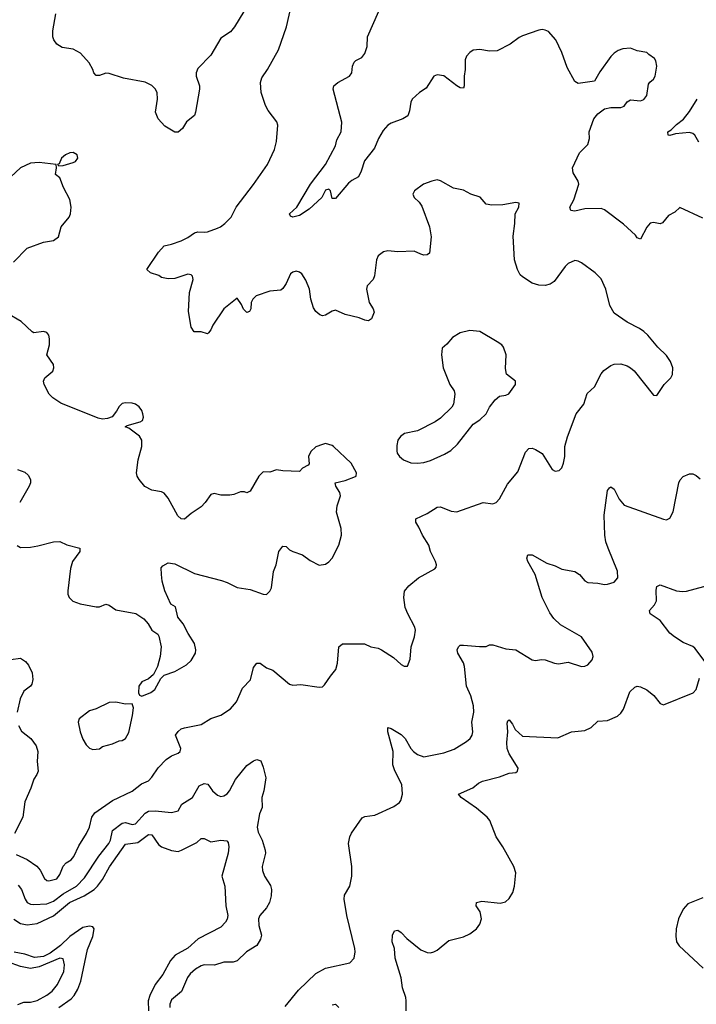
# Model space of a CAD drawing. Header units: inches. Extents: x 2134017 to 2292458, y 756222 to 916513.
# Tile 26 of 256: x 2213924 to 2218051, y 791829 to 797834. Entities that reach past the tile are written whole.
import ezdxf

# ---------------------------------------------------------------- set-up
doc = ezdxf.new("R2010")
doc.units = ezdxf.units.IN
doc.header["$MEASUREMENT"] = 0
doc.layers.add('C2719', color=7, linetype='Continuous')

msp = doc.modelspace()

# ---------------------------------------------------------------- linework, layer by layer
at = {"layer": 'C2719', "color": 5}
for points, elevation in [([(2213902, 792742), (2213970, 792712.7), (2214028, 792672), (2214048.2, 792648.2), (2214076.5, 792596.5), (2214090, 792584.4), (2214102, 792582), (2214150, 792594.9), (2214170, 792620.5), (2214188.9, 792671.1), (2214208.3, 792691.7), (2214237.3, 792710), (2214253.8, 792730), (2214284.9, 792795), (2214331.7, 792870), (2214349.8, 792910.1), (2214364.8, 792970), (2214383.4, 792996.6), (2214490, 793072.6), (2214610, 793129.1), (2214666.8, 793173.2), (2214710, 793192.9), (2214730, 793213.4), (2214768.1, 793271.9), (2214817.9, 793322.1), (2214850, 793345.3), (2214890, 793360.4), (2214902, 793370), (2214907.6, 793390), (2214875.1, 793470), (2214890, 793493.7), (2214910, 793508.7), (2214930, 793515.6), (2215030, 793536.4), (2215090, 793572.7), (2215150, 793592.7), (2215210, 793630.4), (2215245.9, 793674.1), (2215282.9, 793757.1), (2215331.8, 793808.2), (2215350, 793884), (2215370, 793910.4), (2215390, 793908.7), (2215430, 793880.3), (2215467.6, 793867.6), (2215570, 793781), (2215590, 793776), (2215639.8, 793779.8), (2215750, 793762.8), (2215770, 793766), (2215783.2, 793776.8), (2215819.3, 793830), (2215853.2, 793870), (2215862.9, 793910), (2215869.6, 794010), (2215892.1, 794027.9), (2216027, 794027), (2216066, 794010), (2216110, 794000.4), (2216131.6, 793991.6), (2216203.9, 793943.9), (2216250, 793901), (2216270, 793891), (2216290, 793892), (2216306.3, 793933.7), (2216311.2, 794010), (2216331.1, 794070), (2216338, 794110), (2216334.7, 794130), (2216291.9, 794210), (2216276.1, 794250), (2216266.9, 794310), (2216271, 794349), (2216298, 794382), (2216356.2, 794430), (2216456.1, 794483.9), (2216464.8, 794495.2), (2216466, 794510), (2216460.5, 794530), (2216429.6, 794590), (2216419.5, 794630), (2216380.5, 794690), (2216358.9, 794738.9), (2216339.3, 794770), (2216341.2, 794790), (2216410, 794823.1), (2216470, 794860.3), (2216490, 794863.7), (2216555.8, 794835.8), (2216590, 794832), (2216750, 794890.4), (2216810, 794881.1), (2216830, 794890.3), (2216850, 794912.2), (2216899.6, 795000.4), (2216963.1, 795076.9), (2217010, 795196), (2217030, 795218.8), (2217050, 795220.7), (2217070, 795213.4), (2217110, 795187.3), (2217170.7, 795090), (2217190, 795079.5), (2217215.2, 795084.8), (2217230, 795100.5), (2217241, 795130), (2217248.5, 795170), (2217249.7, 795230), (2217264.4, 795290), (2217317.4, 795430), (2217364.4, 795490), (2217385, 795555), (2217430, 795594), (2217470, 795674.8), (2217486.5, 795693.5), (2217530, 795724), (2217550, 795733), (2217590, 795735.5), (2217630, 795722.8), (2217650, 795710.8), (2217672.3, 795692.3), (2217790, 795544.7), (2217810, 795542), (2217855.6, 795610), (2217896.2, 795650), (2217905.1, 795670), (2217907.3, 795710), (2217894, 795750), (2217870, 795785.2), (2217816.1, 795836.1), (2217754.5, 795910), (2217730, 795932), (2217705.2, 795950), (2217630, 795989.5), (2217550, 796044.5), (2217522.4, 796090), (2217498, 796190), (2217470, 796254), (2217433.2, 796290), (2217350, 796352), (2217330, 796362), (2217310, 796364.5), (2217270, 796346.6), (2217250.4, 796329.6), (2217183.1, 796236.9), (2217159.9, 796220.1), (2217130, 796211.8), (2217090, 796215.1), (2217050, 796227.8), (2216990, 796264.7), (2216977.2, 796277.2), (2216959.7, 796310), (2216942.9, 796370), (2216933.4, 796513.4), (2216944.2, 796590), (2216945.2, 796650), (2216969, 796690), (2216970, 796714), (2216950, 796719.3), (2216870, 796704), (2216803.7, 796703.7), (2216770, 796709), (2216731.9, 796751.9), (2216675.3, 796770), (2216630, 796793.2), (2216570, 796807.3), (2216490, 796852), (2216470, 796856.2), (2216438, 796850), (2216386.8, 796830), (2216331.3, 796790), (2216321, 796770), (2216331, 796750), (2216360.5, 796720.5), (2216376.4, 796696.4), (2216423.8, 796570), (2216433.4, 796510), (2216422.8, 796410), (2216410, 796399.3), (2216390, 796398.4), (2216370, 796402.9), (2216330, 796421.6), (2216230, 796417.7), (2216170, 796423.6), (2216142.6, 796417.4), (2216110, 796393.2), (2216100.5, 796370), (2216087.7, 796272.3), (2216080.7, 796250), (2216044, 796210), (2216039.1, 796190), (2216054.8, 796110), (2216081, 796070), (2216086, 796050), (2216070.7, 796010), (2216058.5, 796001.5), (2216050, 795997.2), (2216030, 796000.7), (2215994.7, 796014.7), (2215910, 796035.4), (2215850, 796061.6), (2215830, 796055.6), (2215790, 796032), (2215770, 796028), (2215754.8, 796034.8), (2215730, 796055.1), (2215716, 796076), (2215699.1, 796130), (2215691.1, 796190), (2215670, 796245.2), (2215644.4, 796284.4), (2215630, 796295.1), (2215610, 796299.5), (2215590, 796295.1), (2215576.7, 796283.3), (2215550, 796224), (2215530, 796194), (2215516.3, 796183.7), (2215450, 796178.4), (2215366, 796150), (2215346.8, 796130), (2215336, 796110), (2215334.8, 796070), (2215325.4, 796054.6), (2215310, 796049), (2215290, 796069.2), (2215277.6, 796097.6), (2215250, 796136), (2215169.5, 796070.5), (2215101.3, 795970), (2215090, 795942), (2215076.3, 795923.7), (2215070, 795919), (2215030, 795929.5), (2214989.2, 795930), (2214970, 795958), (2214953.5, 796053.5), (2214960.8, 796170), (2214981.6, 796250), (2214977.2, 796270), (2214970, 796277.2), (2214950, 796280.9), (2214870, 796255.1), (2214830, 796253.2), (2214790, 796261.2), (2214773.6, 796273.6), (2214722, 796290), (2214699.3, 796310), (2214770, 796416), (2214805.4, 796454.6), (2214850, 796464.7), (2214910, 796486), (2214950, 796506.4), (2214990, 796534), (2215010, 796539.5), (2215050, 796537.4), (2215070, 796540.9), (2215130, 796561.6), (2215149.6, 796570), (2215175.1, 796590), (2215213, 796630), (2215244.7, 796690), (2215350.8, 796829.2), (2215435.1, 796950), (2215478.2, 797041.8), (2215489.8, 797090), (2215498.3, 797190), (2215493, 797210), (2215440.2, 797280.2), (2215423.5, 797310), (2215396.8, 797390), (2215392.2, 797450), (2215401.2, 797478.8), (2215435.4, 797530), (2215502.6, 797650), (2215551.8, 797790), (2215588.7, 797950)], 260), ([(2215320.5, 797930), (2215235.3, 797790), (2215210, 797759.7), (2215150, 797721.6), (2215090, 797617.2), (2215010, 797535.3), (2215001.3, 797510), (2215001.3, 797490), (2215020.5, 797430), (2215020.5, 797410), (2214997.3, 797270), (2214990, 797249), (2214942, 797210), (2214918, 797170), (2214890, 797148.7), (2214870, 797148.7), (2214810, 797184.5), (2214768.2, 797230), (2214753, 797270), (2214764.2, 797350), (2214762.9, 797390), (2214750, 797412.3), (2214730, 797432), (2214690, 797452), (2214556.9, 797476.9), (2214470, 797505.7), (2214450, 797508.3), (2214410, 797493.6), (2214390, 797492.7), (2214377, 797510), (2214371.3, 797530), (2214348, 797570), (2214295.6, 797630), (2214250, 797654.7), (2214183.3, 797663.3), (2214150, 797685.2), (2214132, 797710), (2214126, 797730), (2214126.7, 797766.7), (2214144.8, 797870)], 260), ([(2218090, 796623.6), (2217950, 796688.7), (2217920.7, 796659.3), (2217880.3, 796639.7), (2217845.4, 796594.6), (2217830, 796589), (2217790, 796597.2), (2217770, 796593.2), (2217750, 796569.2), (2217710, 796495.3), (2217690, 796504), (2217679, 796519), (2217605.9, 796585.9), (2217490, 796674.5), (2217470, 796682), (2217370, 796679.7), (2217310, 796666.6), (2217285.2, 796670), (2217279.5, 796690), (2217304.7, 796735.3), (2217334.5, 796830), (2217329.6, 796850), (2217300.1, 796900.1), (2217295.6, 796930), (2217337.7, 797022.3), (2217388.3, 797071.7), (2217398.7, 797110), (2217397, 797150), (2217425.1, 797230), (2217450, 797260.4), (2217490, 797290.3), (2217530, 797298.4), (2217590, 797299.3), (2217610, 797305.5), (2217630, 797333.4), (2217650, 797344.9), (2217710, 797338.4), (2217730, 797347.7), (2217750, 797371.3), (2217759.1, 797440.9), (2217766.6, 797453.4), (2217789.6, 797470.4), (2217799.5, 797490), (2217809.5, 797550), (2217803.7, 797583.7), (2217796.2, 797596.2), (2217760.7, 797620.7), (2217750, 797633.2), (2217690, 797643.7), (2217650, 797659.5), (2217603.7, 797656.3), (2217574, 797646), (2217550, 797629.3), (2217530, 797609.3), (2217463.4, 797516.6), (2217430, 797459), (2217330, 797443.7), (2217310, 797456), (2217262.9, 797542.9), (2217230, 797634), (2217194.5, 797710), (2217150, 797761.2), (2217130, 797769.2), (2217110, 797774), (2217090, 797769.2), (2216990, 797735.1), (2216970, 797726), (2216915.3, 797684.7), (2216835.3, 797644.7), (2216790, 797641.1), (2216730, 797652.8), (2216690, 797647.6), (2216670, 797634), (2216650, 797612), (2216641.3, 797590), (2216640.4, 797530), (2216634.4, 797490), (2216635.5, 797430), (2216630, 797415.3), (2216610, 797418), (2216590, 797429.6), (2216510, 797492), (2216470, 797498), (2216450, 797489.2), (2216404.1, 797415.9), (2216362, 797390), (2216317.6, 797350), (2216309.1, 797330), (2216301.4, 797278.6), (2216291.5, 797248.5), (2216260.7, 797230), (2216190, 797203.5), (2216170, 797189.7), (2216142, 797158), (2216112.8, 797110), (2216088.9, 797050), (2216027.4, 796972.6), (2216007.8, 796910), (2215990, 796876.2), (2215950, 796854), (2215930, 796836.9), (2215850, 796744.2), (2215830, 796744), (2215819.7, 796790), (2215810, 796801.3), (2215790, 796795.1), (2215767.9, 796750), (2215690, 796678.7), (2215630, 796640.4), (2215590, 796629.8), (2215575.3, 796635.3), (2215570, 796650.8), (2215615.1, 796690), (2215697.6, 796830), (2215788.6, 796950), (2215850, 797064), (2215859.2, 797100.8), (2215885.6, 797150), (2215889.6, 797209.6), (2215836.2, 797410), (2215840.9, 797430), (2215865.2, 797450), (2215935.1, 797490), (2215949.6, 797510.4), (2215953.6, 797550), (2215964.4, 797575.6), (2215974.5, 797585.5), (2216010, 797603), (2216030, 797628), (2216042.4, 797670), (2216044.6, 797730), (2216115, 797885)], 240), ([(2218066.7, 797086.7), (2218040.9, 797130), (2218030, 797139.5), (2218010, 797146.3), (2217923, 797137), (2217890, 797127), (2217879.3, 797130), (2217877.6, 797150), (2217898.3, 797161.7), (2217930, 797194.9), (2217972.7, 797227.3), (2218010, 797274.9), (2218055.1, 797350)], 220), ([(2213885.9, 796354.1), (2213970, 796440.5), (2214070, 796477.1), (2214130, 796486.4), (2214160.9, 796510), (2214177.6, 796570), (2214225.4, 796630), (2214234.8, 796650), (2214238, 796690), (2214230, 796737.2), (2214192, 796810), (2214169.3, 796869.3), (2214142, 796890), (2214148, 796930), (2214146, 796950), (2214042, 796962), (2213990, 796959.3), (2213930, 796929.4), (2213870, 796876)], 280), ([(2213908.1, 794628.1), (2213930, 794615.8), (2213990, 794617.4), (2214035.1, 794624.9), (2214130, 794650.4), (2214170, 794650.7), (2214210.9, 794630.9), (2214290.6, 794610.6), (2214291, 794590), (2214246.8, 794530), (2214233.7, 794486.3), (2214217.3, 794350), (2214217.3, 794330), (2214226, 794310), (2214248.5, 794288.5), (2214292.3, 794272.3), (2214390, 794252.2), (2214410, 794254), (2214450, 794270.4), (2214470, 794263.8), (2214510, 794234.9), (2214631.8, 794211.8), (2214680.9, 794180.9), (2214707.3, 794150), (2214730, 794111.3), (2214766.4, 794086.4), (2214773.4, 794073.4), (2214787.3, 794010), (2214780.7, 793950), (2214764, 793890), (2214739.8, 793840.2), (2214710, 793813.2), (2214670, 793795.1), (2214650.6, 793770), (2214648, 793728), (2214654.4, 793714.4), (2214670, 793708), (2214724, 793730), (2214749.2, 793750), (2214784.1, 793815.9), (2214804.5, 793835.5), (2214870, 793858.8), (2214941.5, 793898.5), (2214970, 793926.8), (2214996.9, 793970), (2214998.7, 793990), (2214989.6, 794030), (2214951.5, 794090), (2214920.9, 794150), (2214889.7, 794189.7), (2214873.6, 794253.6), (2214845.2, 794270), (2214809.3, 794350), (2214793.2, 794410), (2214788.7, 794451.3), (2214788, 794490), (2214796.4, 794503.6), (2214830, 794521), (2214870, 794516), (2214990, 794456.5), (2215154.4, 794414.4), (2215190, 794401.7), (2215250, 794370.3), (2215330, 794358.3), (2215410, 794330.3), (2215430, 794328.9), (2215450.7, 794349.3), (2215460.4, 794370), (2215472.1, 794467.9), (2215489, 794510), (2215504.5, 794590), (2215530, 794624), (2215550, 794620.7), (2215570, 794601), (2215590, 794591), (2215650, 794570.8), (2215695.2, 794535.2), (2215750, 794508), (2215790, 794514), (2215810, 794527.7), (2215830, 794550.8), (2215869.6, 794630), (2215887.6, 794690), (2215885.6, 794730), (2215856.3, 794830), (2215860.5, 794870), (2215880.7, 794930), (2215877.6, 794950), (2215852.3, 794990), (2215849, 795010), (2215910, 795024.2), (2215972.5, 795047.5), (2215977.2, 795050), (2215979.3, 795070), (2215946.6, 795130), (2215839, 795230), (2215830, 795237.2), (2215790, 795249), (2215770, 795244), (2215730, 795228), (2215699.6, 795200.4), (2215684.7, 795170), (2215690, 795126), (2215683.6, 795116.4), (2215650, 795098), (2215630, 795078), (2215530, 795082), (2215490, 795088.7), (2215450, 795074), (2215410, 795077.2), (2215382.8, 795050), (2215330, 794958), (2215310, 794948), (2215294.6, 794954.6), (2215270, 794955.3), (2215230, 794939), (2215205.4, 794934.6), (2215150, 794933.2), (2215110, 794944), (2215090, 794939), (2215056, 794890), (2215030, 794862), (2214970, 794822), (2214930, 794788.7), (2214909.1, 794789.1), (2214889.1, 794809.1), (2214830, 794915.3), (2214805.6, 794945.6), (2214790, 794954), (2214730, 794964), (2214687.5, 794987.5), (2214653.2, 795030), (2214641.2, 795050), (2214636, 795070), (2214646.6, 795150), (2214669.5, 795230.5), (2214669.6, 795270), (2214654.2, 795294.2), (2214590, 795342.7), (2214568.4, 795351.6), (2214580.2, 795359.8), (2214659.4, 795380.6), (2214674, 795390), (2214678.7, 795410), (2214675.1, 795430), (2214669.6, 795450), (2214653.6, 795473.6), (2214630, 795489.5), (2214610, 795494.5), (2214570, 795497.2), (2214550, 795493.2), (2214530, 795475.3), (2214514, 795446), (2214487.5, 795412.5), (2214459.1, 795400.9), (2214430, 795398), (2214402.9, 795402.9), (2214175.6, 795495.6), (2214127.3, 795527.3), (2214104.5, 795550), (2214072.7, 795610), (2214069.4, 795630), (2214077.2, 795650), (2214126.6, 795690), (2214133, 795710), (2214129.5, 795730), (2214089.6, 795790), (2214105.1, 795850), (2214106.8, 795886.8), (2214102.7, 795910), (2214090, 795925.2), (2214070, 795932.7), (2214010, 795925.1), (2214001.2, 795930), (2213933.7, 795993.7), (2213850, 796041.3)], 280), ([(2213910.3, 795090.3), (2213954.9, 795074.9), (2213976.1, 795056.1), (2213990.7, 795030), (2213990.7, 795010), (2213982, 794990), (2213924.2, 794890)], 280), ([(2215544, 791816), (2215625.2, 791914.8), (2215730, 792016.5), (2215790, 792049), (2215938, 792082), (2215963.7, 792110), (2215969.6, 792150), (2215967.8, 792170), (2215920.4, 792370), (2215903.5, 792470), (2215906, 792494), (2215938.4, 792550), (2215949.7, 792610.3), (2215949.7, 792670.3), (2215929.6, 792810), (2215938, 792850), (2215947.9, 792872.1), (2216013.3, 792966.7), (2216030, 792974.9), (2216090, 792982.4), (2216205.4, 793034.6), (2216239.7, 793060.3), (2216247.8, 793072.2), (2216259.6, 793110), (2216255.4, 793170), (2216212.2, 793252.2), (2216199.3, 793290), (2216202, 793370), (2216169.7, 793490.3), (2216170, 793517.3), (2216190, 793511.7), (2216250, 793475.5), (2216274.4, 793450), (2216309.4, 793389.4), (2216325.7, 793370), (2216350, 793351.7), (2216390, 793338.7), (2216510, 793362.8), (2216574.1, 793385.9), (2216649, 793431), (2216671.5, 793450), (2216683, 793470), (2216687.1, 793490), (2216682, 793550), (2216694.8, 793610), (2216692.3, 793650), (2216675.7, 793710), (2216648.6, 793768.6), (2216636.8, 793890), (2216630, 793911.8), (2216595.6, 793970), (2216592.8, 793990), (2216599.5, 794010), (2216610, 794018.4), (2216630, 794020.3), (2216729.3, 794010.7), (2216768.4, 794011.6), (2216790, 794022), (2216810, 794021), (2216890, 793997.1), (2216950, 793990.4), (2217050, 793930.6), (2217070, 793924.9), (2217107.2, 793932.8), (2217129.5, 793930.5), (2217186, 793910), (2217210, 793906.5), (2217270, 793915.8), (2217350, 793888.5), (2217370, 793890.4), (2217390, 793899.1), (2217416.2, 793930), (2217421.6, 793950), (2217416.6, 793976.6), (2217349.7, 794069.7), (2217223.3, 794143.3), (2217182.6, 794182.6), (2217157.2, 794217.2), (2217109.7, 794310), (2217068, 794450), (2217023.6, 794530), (2217017, 794550), (2217024, 794570), (2217050, 794570.3), (2217138.6, 794518.6), (2217190, 794502.4), (2217230, 794483.2), (2217310, 794468.7), (2217338, 794450), (2217370, 794410.7), (2217390, 794401.6), (2217450, 794397.1), (2217490, 794388.8), (2217510, 794390.4), (2217550, 794404.4), (2217571.2, 794430), (2217570.9, 794470), (2217512.3, 794610), (2217499.4, 794650), (2217493.6, 794690), (2217488.8, 794811.2), (2217510, 794962), (2217521.2, 794978.8), (2217530, 794984), (2217550, 794970.6), (2217579.5, 794910), (2217610, 794873.4), (2217850, 794787.3), (2217870, 794784), (2217890, 794794.8), (2217910, 794832), (2217943.6, 795010), (2217951.5, 795028.5), (2217970, 795047.3), (2218010, 795064), (2218030, 795064), (2218050, 795054.8), (2218074.6, 795034.6)], 240), ([(2218110, 793908.7), (2218041.8, 794001.8), (2218030, 794011.5), (2217970, 794035.6), (2217918, 794070), (2217890, 794092.7), (2217829.7, 794169.7), (2217769.2, 794210), (2217765.2, 794230), (2217795.6, 794264.4), (2217807.6, 794290), (2217806.2, 794353.8), (2217810, 794377.3), (2217830, 794388.2), (2217930, 794351.3), (2217966, 794346), (2217990, 794348), (2218149.6, 794390.4)], 220), ([(2213870, 793931.3), (2213930, 793939.7), (2213960.4, 793920.4), (2213977.4, 793897.5), (2214000.9, 793850), (2214003.6, 793810), (2213997.6, 793782.4), (2213990, 793769.6), (2213950, 793739.3), (2213927.5, 793692.5), (2213909.2, 793610.8)], 260), ([(2216281.1, 791790), (2216281.7, 791850), (2216279.7, 791870), (2216258.2, 791930), (2216251.5, 791990), (2216214.8, 792110), (2216209.9, 792169.9), (2216196.5, 792210), (2216197.2, 792250), (2216210, 792277.6), (2216230, 792280.3), (2216250, 792267.4), (2216284.6, 792230), (2216370, 792162.3), (2216410, 792145.7), (2216430, 792143.7), (2216450, 792148.5), (2216470, 792159.5), (2216542.1, 792217.9), (2216630, 792239.7), (2216670, 792259.7), (2216709.9, 792290.1), (2216730, 792317.6), (2216740.3, 792350), (2216732.9, 792392.9), (2216708, 792430), (2216710, 792450.4), (2216742.2, 792457.8), (2216854.6, 792445.4), (2216886.1, 792453.9), (2216910, 792474.6), (2216931.4, 792510), (2216941.7, 792550), (2216950.6, 792630), (2216937.3, 792670), (2216870, 792789.6), (2216829.8, 792850), (2216791.9, 792950), (2216775.8, 792970), (2216710, 793026), (2216617, 793090), (2216601.2, 793110), (2216687, 793150), (2216722.4, 793177.6), (2216746, 793190), (2216850, 793217), (2216910, 793239.5), (2216950, 793243.1), (2216959.5, 793250), (2216963.6, 793270), (2216910, 793357), (2216897.6, 793390), (2216894.9, 793425.1), (2216900.4, 793490), (2216896.6, 793543.4), (2216901.7, 793558.3), (2216910, 793563), (2216930, 793537.3), (2216946, 793506), (2216990, 793463.8), (2217205.6, 793454.4), (2217290, 793490.4), (2217370, 793498), (2217410, 793516.4), (2217450, 793556.4), (2217510, 793559.5), (2217570, 793586.3), (2217590, 793603.7), (2217607.4, 793630), (2217646, 793734), (2217676.1, 793763.9), (2217690, 793768.4), (2217710, 793765.3), (2217750, 793747), (2217792.7, 793712.7), (2217830, 793664), (2217850, 793655.5), (2218032.2, 793727.8), (2218050.8, 793750), (2218070, 793817.3)], 220), ([(2213917.2, 793530), (2213934.6, 793494.6), (2213991.4, 793450), (2214024.6, 793404.6), (2214035, 793370), (2214030.2, 793310), (2214036.2, 793250), (2214029.1, 793230), (2214010, 793202), (2213992.7, 793147.3), (2213955.8, 793064.2), (2213944, 792970), (2213893.4, 792870)], 260), ([(2213915, 792555), (2213935.5, 792530), (2213958, 792470), (2213970.3, 792450), (2213990, 792438.9), (2214010, 792436.8), (2214090, 792441.5), (2214130, 792458.6), (2214190, 792503), (2214270.6, 792550), (2214319, 792601), (2214406.8, 792733.2), (2214467.9, 792810), (2214477.7, 792830), (2214490.6, 792890), (2214550, 792934.2), (2214570, 792938.3), (2214610, 792925.8), (2214630, 792930.2), (2214690, 792995.2), (2214710, 793006.5), (2214750, 793008.6), (2214850, 792999.5), (2214890, 793008.2), (2214914, 793050), (2214979.1, 793090), (2215019.2, 793160.8), (2215050, 793176.5), (2215071.2, 793171.2), (2215101.1, 793130), (2215130, 793103.7), (2215150, 793095.8), (2215170, 793101.1), (2215190, 793113.7), (2215203.1, 793130), (2215239.9, 793200.1), (2215310, 793285.2), (2215350, 793313.8), (2215370, 793321.1), (2215394, 793314), (2215410, 793276), (2215426.3, 793210), (2215413.4, 793130), (2215401.9, 793090), (2215402.9, 793030), (2215387.3, 792990), (2215371.6, 792910), (2215378.4, 792878.4), (2215403.1, 792830), (2215421.7, 792770), (2215423.1, 792750), (2215403.7, 792670), (2215404.4, 792644.4), (2215417.1, 792610), (2215454.4, 792554.4), (2215460.3, 792530), (2215458, 792490), (2215447, 792450), (2215430, 792417), (2215389.2, 792370.8), (2215380.3, 792350), (2215381.8, 792310), (2215398.2, 792250), (2215393.6, 792226.4), (2215370, 792188), (2215308.2, 792150), (2215250, 792094), (2215227, 792087), (2215170, 792087), (2215112.5, 792067.5), (2215050, 792069), (2215030, 792064.2), (2214996.4, 792043.6), (2214964.7, 792015.3), (2214947.1, 791992.9), (2214912, 791908), (2214850, 791855.6), (2214839.6, 791830), (2214839.5, 791810)], 240), ([(2213887.7, 792347.7), (2213930, 792321.7), (2213970, 792313.9), (2214030, 792322.9), (2214130, 792368.8), (2214228.7, 792450), (2214317.4, 792490), (2214378.3, 792530), (2214399.7, 792550), (2214429.9, 792590), (2214472.2, 792667.8), (2214570, 792804.8), (2214644, 792816), (2214710, 792863.7), (2214730, 792862.6), (2214770, 792803), (2214789.1, 792790), (2214850, 792766.6), (2214890, 792761.6), (2214911.5, 792768.5), (2215003.6, 792816.4), (2215030, 792840.3), (2215050, 792840.3), (2215090, 792819.1), (2215150.2, 792830.2), (2215187, 792827), (2215195.2, 792815.3), (2215200.2, 792790), (2215196, 792750), (2215158, 792610), (2215174.4, 792550), (2215180.5, 792430), (2215193.6, 792370), (2215190, 792349.3), (2215180.3, 792330), (2215150, 792298.9), (2215012.2, 792227.8), (2214950, 792171), (2214871.7, 792128.3), (2214843.2, 792096.8), (2214797, 792010), (2214750, 791949.6), (2214717.7, 791882.3), (2214708.1, 791850), (2214709, 791790)], 220), ([(2218090, 792478), (2217999, 792441), (2217970.3, 792409.7), (2217942, 792350), (2217927.4, 792290), (2217925.1, 792245.1), (2217930.3, 792210), (2217946.1, 792186.1), (2218092.4, 792050)], 220), ([(2214163.5, 791810), (2214237.3, 791862.7), (2214256.6, 791883.4), (2214279, 791921), (2214296.9, 791970), (2214337.3, 792162.7), (2214370, 792242), (2214379.3, 792290), (2214370, 792301.5), (2214350, 792305.6), (2214310, 792298.1), (2214230, 792242.2), (2214172.3, 792187.7), (2214110, 792140.7), (2214070, 792121.2), (2214014.6, 792114.6), (2213955.1, 792135.1), (2213890, 792146.3)], 220), ([(2213912.2, 791827.8), (2213950, 791842.3), (2213990, 791841.9), (2214030, 791853.1), (2214090, 791884.5), (2214121.4, 791910), (2214155.6, 791950), (2214192.7, 792030), (2214198.5, 792070), (2214190, 792106.6), (2214170, 792111.1), (2214042.4, 792057.6), (2213990, 792048), (2213930, 792059.2), (2213850, 792088.5)], 240), ([(2215830, 791826), (2215850, 791830.4), (2215870, 791810.6)], 220)]:
    msp.add_lwpolyline(points, dxfattribs=dict(at, elevation=elevation))
at = {"layer": 'C2719', "color": 5, "elevation": 280}
for points in [[(2214250, 797022.9), (2214230, 797021.6), (2214202.8, 797010), (2214178.8, 796990), (2214164.7, 796955.3), (2214154, 796950), (2214162, 796942), (2214190, 796944.7), (2214250, 796962), (2214264, 796970), (2214278, 796990), (2214274.5, 797010)], [(2216670, 795938), (2216610, 795923.7), (2216564.7, 795895.3), (2216530, 795854), (2216501, 795830), (2216496.3, 795790), (2216506.7, 795710), (2216548.5, 795610), (2216573.4, 795570), (2216578, 795550), (2216570.6, 795490), (2216558.8, 795470), (2216490, 795404), (2216458.8, 795381.2), (2216350, 795327), (2216272, 795310), (2216247.1, 795292.9), (2216230.9, 795269.1), (2216223.5, 795236.5), (2216223.5, 795203.5), (2216226, 795190), (2216241, 795170), (2216264.7, 795150), (2216310, 795130.6), (2216350, 795128.7), (2216390, 795133.7), (2216430, 795145.7), (2216515.5, 795184.5), (2216553.2, 795206.8), (2216594.5, 795245.5), (2216690, 795367.3), (2216730, 795394), (2216769.7, 795430.3), (2216789.8, 795470.2), (2216823.9, 795516.1), (2216850, 795537.1), (2216890, 795543.1), (2216908.1, 795551.9), (2216949, 795610), (2216948.7, 795630), (2216892.5, 795672.5), (2216887, 795707), (2216892, 795790), (2216875.9, 795835.9), (2216865.2, 795850), (2216837.2, 795870), (2216730, 795932.3)], [(2214510, 793671.6), (2214470, 793669.6), (2214390, 793631.5), (2214350, 793618.4), (2214286, 793570), (2214280.4, 793550), (2214294, 793490), (2214310, 793446.8), (2214330, 793410.8), (2214350, 793390.8), (2214370, 793382.8), (2214410, 793387.7), (2214430, 793400.7), (2214490, 793417.1), (2214530, 793436), (2214550, 793438), (2214570, 793451), (2214590, 793486), (2214611.4, 793591.4), (2214617.6, 793637.6), (2214610, 793662), (2214570, 793659.3)]]:
    msp.add_lwpolyline(points, close=True, dxfattribs=at)

doc.saveas('drawing.dxf')
